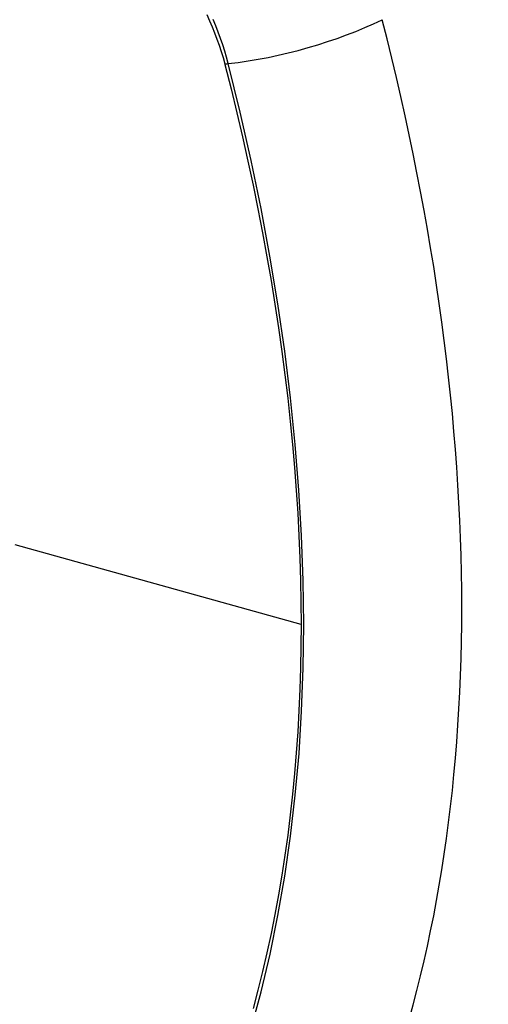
# Model space of a CAD drawing. Header units: inches. Extents: x 378.5 to 447.1, y 142.6 to 213.3.
# Tile 36 of 112: x 436.835 to 437.138, y 157.642 to 158.279. Entities that reach past the tile are written whole.
import ezdxf

# ---------------------------------------------------------------- set-up
doc = ezdxf.new("R2010")
doc.units = ezdxf.units.IN
doc.header["$MEASUREMENT"] = 0
doc.layers.add('Visible Edges(ANSI)', color=7, linetype='Continuous', lineweight=25)
doc.layers.add('Visible Tangent Edges(ANSI)', color=7, linetype='Continuous', lineweight=25)

msp = doc.modelspace()

# ---------------------------------------------------------------- linework, layer by layer
at = {"layer": 'Visible Edges(ANSI)'}
msp.add_ellipse((436.20179, 158.42931), major_axis=(-0.64961, 1.12515), ratio=0.57735, start_param=3.59073, end_param=4.263252, dxfattribs=at)
at = {"layer": 'Visible Tangent Edges(ANSI)'}
for p, q in [((436.9673, 158.25015), (436.96742, 158.2497)), ((437.01667, 157.88788), (436.83193, 157.93924))]:
    msp.add_line(p, q, dxfattribs=at)
at = {"layer": 'Visible Tangent Edges(ANSI)', "flags": 128}
for points in [[(436.95572, 158.28195), (436.95751, 158.27801), (436.95921, 158.27405), (436.96081, 158.27007), (436.96231, 158.26609), (436.96371, 158.2621), (436.96501, 158.25811), (436.96621, 158.25412), (436.9673, 158.25015)], [(436.9696, 158.25026), (436.96852, 158.25432), (436.96733, 158.25839), (436.96603, 158.26247), (436.96462, 158.26655), (436.96311, 158.27063), (436.96149, 158.2747), (436.95977, 158.27875)], [(436.96742, 158.2497), (436.97139, 158.23405), (436.97519, 158.21845), (436.97883, 158.20287), (436.98231, 158.18733), (436.98563, 158.17181), (436.98878, 158.15633), (436.99177, 158.14088), (436.9946, 158.12547), (436.99726, 158.1101), (436.99975, 158.09478), (437.00208, 158.07951), (437.00423, 158.0643), (437.00622, 158.04915), (437.00803, 158.03407), (437.00967, 158.01906), (437.01114, 158.00413), (437.01244, 157.98927), (437.01356, 157.9745), (437.01451, 157.95982), (437.01529, 157.94523), (437.0159, 157.93074), (437.01633, 157.91635), (437.01659, 157.90207), (437.01667, 157.88788)], [(436.9844, 157.62686), (436.99083, 157.65055), (436.9966, 157.67486), (437.0017, 157.69975), (437.00613, 157.72519), (437.00988, 157.75117), (437.01294, 157.77764), (437.01532, 157.80457), (437.01702, 157.83193), (437.01803, 157.85967), (437.01837, 157.8878), (437.01802, 157.91633), (437.01699, 157.94526), (437.01528, 157.97457), (437.01289, 158.00425), (437.00982, 158.03424), (437.00607, 158.06452), (437.00164, 158.09504), (436.99654, 158.12579), (436.99078, 158.1567), (436.98437, 158.18776), (436.97731, 158.21895), (436.9696, 158.25026)], [(437.01667, 157.88788), (437.01659, 157.87382), (437.01633, 157.85985), (437.0159, 157.84598), (437.0153, 157.8322), (437.01452, 157.81852), (437.01357, 157.80495), (437.01245, 157.79148), (437.01115, 157.77812), (437.00968, 157.76488), (437.00804, 157.75176), (437.00623, 157.73877), (437.00425, 157.72591), (437.00209, 157.71318), (436.99977, 157.70058), (436.99728, 157.68813), (436.99462, 157.67581), (436.99179, 157.66365), (436.98879, 157.65164), (436.98563, 157.63978)]]:
    msp.add_lwpolyline(points, dxfattribs=at)
at = {"layer": 'Visible Tangent Edges(ANSI)'}
for centre, major_axis, ratio, start_param, end_param in [((436.58324, 158.08699), (-0.17318, 0.29996), 0.57735, 5.05527, 10.652693), ((437.00248, 158.29887), (-0.11437, -0.02947), 0.354513, 1.189336, 2.097696), ((436.97234, 158.25431), (-0.00954, -0.00241), 0.356312, 0.927458, 1.191165)]:
    msp.add_ellipse(centre, major_axis=major_axis, ratio=ratio, start_param=start_param, end_param=end_param, dxfattribs=at)
msp.add_ellipse((436.58383, 158.08734), major_axis=(0.17111, -0.29637), ratio=0.57735, dxfattribs=at)

doc.saveas('drawing.dxf')
